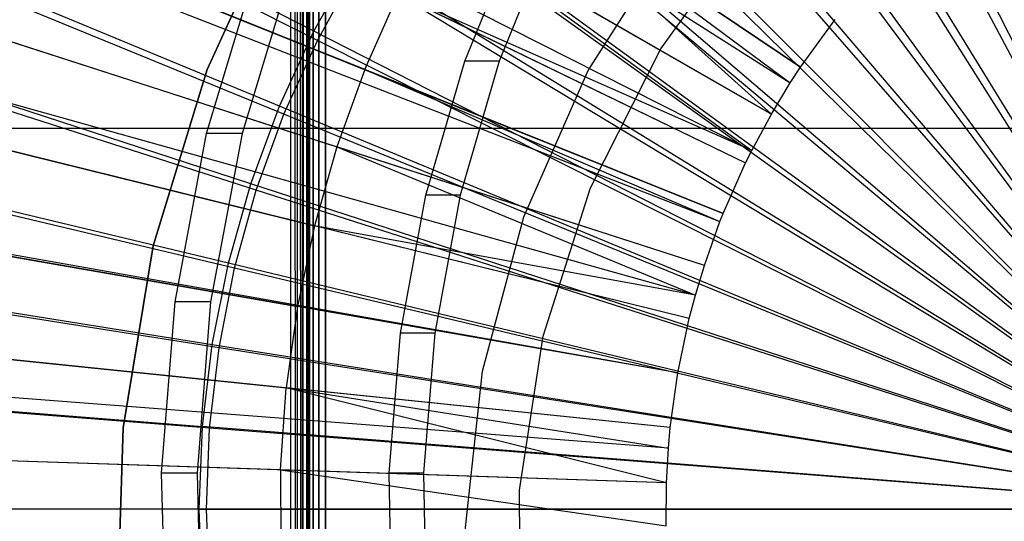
# Model space of a CAD drawing. Extents: x 0.05 to 6.09, y -3 to 3.03.
# Tile 68 of 124: x 2.77 to 2.99, y 0.01 to 0.12. Entities that reach past the tile are written whole.
import ezdxf

# ---------------------------------------------------------------- set-up
doc = ezdxf.new("R2010")
doc.units = 0
doc.header["$MEASUREMENT"] = 0
doc.layers.get('0').update_dxf_attribs({"color": 13, "linetype": 'CONTINUOUS'})

# ---------------------------------------------------------------- blocks, each defined once
blk = doc.blocks.new('PROFILE_SNOW_BALL_PLAFON_P')
at = {"color": 0}
for p, q in [((2.83595, 1.83555, 7.55367), (2.83477, -0.57438, 7.55211)), ((2.83595, 1.83555, 7.55367), (2.83477, -0.57438, 7.55211)), ((2.83595, -0.57571, 7.55367), (2.83595, 1.83555, 7.55367)), ((2.83595, 1.83555, 7.55367), (2.83625, -0.57605, 7.55519)), ((2.83595, 1.83555, 7.55367), (2.83625, -0.57605, 7.55519)), ((2.83595, -0.57571, 7.55367), (2.83595, 1.83555, 7.55367)), ((2.83625, -0.57605, 7.95874), (2.83625, 1.8359, 7.95874)), ((2.83625, -0.57605, 7.95874), (2.83625, 1.8359, 7.95874)), ((2.83625, 1.83589, 7.55512), (2.83625, -0.57605, 7.55519)), ((2.83625, 1.83589, 7.55512), (2.83625, -0.57605, 7.55519)), ((2.83655, -0.57605, 7.96024), (2.83655, 1.8359, 7.96024)), ((2.83655, -0.57605, 7.96024), (2.83655, 1.8359, 7.96024)), ((2.83741, -0.57605, 7.96152), (2.83741, 1.8359, 7.96152)), ((2.83741, -0.57605, 7.96152), (2.83741, 1.8359, 7.96152)), ((2.83868, -0.57605, 7.96237), (2.83868, 1.8359, 7.96237)), ((2.83868, -0.57605, 7.96237), (2.83868, 1.8359, 7.96237)), ((2.84019, 1.8359, 7.96267), (2.84019, -0.57605, 7.96267)), ((2.84019, 1.8359, 7.96267), (2.84019, -0.57605, 7.96267)), ((2.83402, 1.83337, 7.55164), (2.83367, -0.57312, 7.55149)), ((2.83402, 1.83337, 7.55164), (2.83367, -0.57312, 7.55149)), ((2.83477, -0.57438, 7.55211), (2.83402, 1.83337, 7.55164)), ((2.83477, -0.57438, 7.55211), (2.83402, 1.83337, 7.55164)), ((2.83527, 1.83479, 7.55259), (2.83477, -0.57438, 7.55211)), ((2.83527, 1.83479, 7.55259), (2.83477, -0.57438, 7.55211)), ((2.83232, -0.57156, 7.55126), (2.83232, 1.8314, 7.55126)), ((2.83232, 1.8314, 7.55126), (2.83367, -0.57312, 7.55149)), ((2.83232, 1.8314, 7.55126), (2.83367, -0.57312, 7.55149)), ((2.83232, -0.57156, 7.55126), (2.83232, 1.8314, 7.55126)), ((2.35955, 0.50642, 6.20735), (2.94769, 0.11224, 6.41953)), ((2.35955, 0.50642, 6.20735), (2.94769, 0.11224, 6.41953)), ((2.34791, 0.48864, 6.20744), (2.94533, 0.10864, 6.41955)), ((2.34791, 0.48864, 6.20744), (2.94533, 0.10864, 6.41955)), ((2.32688, 0.45393, 6.20759), (2.94108, 0.10162, 6.41958)), ((2.32688, 0.45393, 6.20759), (2.94108, 0.10162, 6.41958)), ((2.30482, 0.41314, 6.20776), (2.93662, 0.09337, 6.41961)), ((2.30482, 0.41314, 6.20776), (2.93662, 0.09337, 6.41961)), ((2.29794, 0.39929, 6.20781), (2.93523, 0.09057, 6.41962)), ((2.29794, 0.39929, 6.20781), (2.93523, 0.09057, 6.41962)), ((2.27289, 0.34276, 6.208), (2.93016, 0.07914, 6.41966)), ((2.27289, 0.34276, 6.208), (2.93016, 0.07914, 6.41966)), ((2.26934, 0.33378, 6.20802), (2.92944, 0.07732, 6.41967)), ((2.26934, 0.33378, 6.20802), (2.92944, 0.07732, 6.41967)), ((2.83625, -0.22796, 7.7544), (2.83625, 0.33109, 7.7544)), ((2.83625, 0.33109, 7.84102), (2.83625, -0.22796, 7.84102)), ((2.83625, 0.33109, 7.7111), (2.83625, -0.48387, 7.7111)), ((2.83625, -0.48387, 7.60637), (2.83625, 0.33109, 7.60637)), ((2.83625, -0.48387, 7.60637), (2.83625, 0.33109, 7.60637)), ((2.83625, 0.33109, 7.7111), (2.83625, -0.48387, 7.7111)), ((2.83625, -0.22796, 7.7544), (2.83625, 0.33109, 7.7544)), ((2.83625, 0.33109, 7.84102), (2.83625, -0.22796, 7.84102)), ((2.83655, 0.32959, 7.60788), (2.83655, -0.48236, 7.60788)), ((2.83655, 0.32959, 7.60788), (2.83655, -0.48236, 7.60788)), ((2.83655, -0.48236, 7.70959), (2.83655, 0.32959, 7.70959)), ((2.83655, -0.48236, 7.70959), (2.83655, 0.32959, 7.70959)), ((2.83655, 0.32959, 7.75591), (2.83655, -0.22645, 7.75591)), ((2.83655, 0.32959, 7.75591), (2.83655, -0.22645, 7.75591)), ((2.83655, -0.22645, 7.83951), (2.83655, 0.32959, 7.83951)), ((2.83655, -0.22645, 7.83951), (2.83655, 0.32959, 7.83951)), ((2.83741, 0.32831, 7.60916), (2.83741, -0.48108, 7.60916)), ((2.83741, 0.32831, 7.60916), (2.83741, -0.48108, 7.60916)), ((2.83741, -0.48108, 7.70831), (2.83741, 0.32831, 7.70831)), ((2.83741, -0.48108, 7.70831), (2.83741, 0.32831, 7.70831)), ((2.83741, 0.32831, 7.75719), (2.83741, -0.22518, 7.75719)), ((2.83741, 0.32831, 7.75719), (2.83741, -0.22518, 7.75719)), ((2.83741, -0.22518, 7.83824), (2.83741, 0.32831, 7.83824)), ((2.83741, -0.22518, 7.83824), (2.83741, 0.32831, 7.83824)), ((2.83868, 0.32746, 7.61001), (2.83868, -0.48023, 7.61001)), ((2.83868, 0.32746, 7.61001), (2.83868, -0.48023, 7.61001)), ((2.83868, -0.48023, 7.70746), (2.83868, 0.32746, 7.70746)), ((2.83868, -0.48023, 7.70746), (2.83868, 0.32746, 7.70746)), ((2.83868, 0.32746, 7.75804), (2.83868, -0.22432, 7.75804)), ((2.83868, 0.32746, 7.75804), (2.83868, -0.22432, 7.75804)), ((2.83868, -0.22432, 7.83738), (2.83868, 0.32746, 7.83738)), ((2.83868, -0.22432, 7.83738), (2.83868, 0.32746, 7.83738)), ((2.84019, 0.32716, 7.61031), (2.84019, -0.47993, 7.61031)), ((2.84019, -0.47993, 7.70716), (2.84019, 0.32716, 7.70716)), ((2.84019, 0.32716, 7.75834), (2.84019, -0.22402, 7.75834)), ((2.84019, -0.22402, 7.83708), (2.84019, 0.32716, 7.83708)), ((2.84019, 0.32716, 7.61031), (2.84019, -0.47993, 7.61031)), ((2.84019, -0.47993, 7.70716), (2.84019, 0.32716, 7.70716)), ((2.84019, 0.32716, 7.75834), (2.84019, -0.22402, 7.75834)), ((2.84019, -0.22402, 7.83708), (2.84019, 0.32716, 7.83708)), ((2.92591, 0.06738, 6.41969), (2.25184, 0.28463, 6.20815)), ((2.92591, 0.06738, 6.41969), (2.25184, 0.28463, 6.20815)), ((2.92387, 0.06065, 6.41971), (2.2418, 0.25132, 6.20823)), ((2.92387, 0.06065, 6.41971), (2.2418, 0.25132, 6.20823)), ((2.92248, 0.05536, 6.41972), (2.2349, 0.22516, 6.20828)), ((2.92248, 0.05536, 6.41972), (2.2349, 0.22516, 6.20828)), ((2.9199, 0.04313, 6.41974), (2.22248, 0.16657, 6.20837)), ((2.9199, 0.04313, 6.41974), (2.22248, 0.16657, 6.20837)), ((2.9199, 0.04313, 6.41974), (2.22215, 0.16466, 6.20837)), ((2.9199, 0.04313, 6.41974), (2.22215, 0.16466, 6.20837)), ((2.94769, 0.11224, 6.41953), (2.87518, 0.16089, 6.405)), ((2.87518, 0.16089, 6.405), (2.94533, 0.10864, 6.41955)), ((2.87518, 0.16089, 6.405), (2.94533, 0.10864, 6.41955)), ((2.87518, 0.16089, 6.405), (2.94108, 0.10162, 6.41958)), ((2.87518, 0.16089, 6.405), (2.94108, 0.10162, 6.41958)), ((2.94769, 0.11224, 6.41953), (2.87518, 0.16089, 6.405)), ((2.81341, 0.11167, 7.45283), (2.83072, 0.14956, 7.45283)), ((2.83072, 0.14956, 7.29535), (2.81341, 0.11167, 7.29535)), ((2.83072, 0.14956, 7.29535), (2.81341, 0.11167, 7.29535)), ((2.81341, 0.11167, 7.45283), (2.83072, 0.14956, 7.45283)), ((2.94108, 0.10162, 6.41958), (2.86535, 0.14511, 6.40507)), ((2.86535, 0.14511, 6.40507), (2.93662, 0.09337, 6.41961)), ((2.94108, 0.10162, 6.41958), (2.86535, 0.14511, 6.40507)), ((2.86535, 0.14511, 6.40507), (2.93662, 0.09337, 6.41961)), ((2.91603, 0.11637, 7.45283), (2.93659, 0.14495, 7.45283)), ((2.91603, 0.11637, 7.61031), (2.93659, 0.14495, 7.61031)), ((2.91603, 0.11637, 7.45283), (2.93659, 0.14495, 7.45283)), ((2.91603, 0.11637, 7.61031), (2.93659, 0.14495, 7.61031)), ((2.84912, 0.11168, 6.40519), (2.76897, 0.14385, 6.38788)), ((2.84912, 0.11168, 6.40519), (2.76897, 0.14385, 6.38788)), ((2.87171, 0.11357, 3.30776), (2.88336, 0.14205, 3.30768)), ((2.87171, 0.11357, 3.30776), (2.88336, 0.14205, 3.30768)), ((2.8911, 0.14205, 4.35096), (2.87945, 0.11357, 4.35104)), ((2.8911, 0.14205, 4.35096), (2.87945, 0.11357, 4.35104)), ((2.89965, 0.11149, 7.68511), (2.91911, 0.14197, 7.68511)), ((2.89965, 0.11149, 7.78354), (2.91911, 0.14197, 7.78354)), ((2.89965, 0.11149, 7.68511), (2.91911, 0.14197, 7.68511)), ((2.89965, 0.11149, 7.78354), (2.91911, 0.14197, 7.78354)), ((2.81331, 0.09723, 3.26883), (2.82436, 0.13399, 3.26875)), ((2.81331, 0.09723, 3.26883), (2.82436, 0.13399, 3.26875)), ((2.83239, 0.13399, 4.35139), (2.82134, 0.09723, 4.35147)), ((2.83239, 0.13399, 4.35139), (2.82134, 0.09723, 4.35147)), ((2.84912, 0.11168, 6.40519), (2.85665, 0.12868, 6.40514)), ((2.84912, 0.11168, 6.40519), (2.85665, 0.12868, 6.40514)), ((2.85665, 0.12868, 6.40514), (2.93523, 0.09057, 6.41962)), ((2.93662, 0.09337, 6.41961), (2.85665, 0.12868, 6.40514)), ((2.93662, 0.09337, 6.41961), (2.85665, 0.12868, 6.40514)), ((2.85665, 0.12868, 6.40514), (2.93523, 0.09057, 6.41962)), ((2.94769, 0.11224, 6.41953), (2.9555, 0.12298, 6.41947)), ((2.94769, 0.11224, 6.41953), (2.9555, 0.12298, 6.41947)), ((2.76059, 0.12071, 6.38795), (2.84279, 0.0942, 6.40524)), ((2.76059, 0.12071, 6.38795), (2.84279, 0.0942, 6.40524)), ((2.90018, 0.08492, 7.45283), (2.91603, 0.11637, 7.45283)), ((2.90018, 0.08492, 7.61031), (2.91603, 0.11637, 7.61031)), ((2.90018, 0.08492, 7.45283), (2.91603, 0.11637, 7.45283)), ((2.90018, 0.08492, 7.61031), (2.91603, 0.11637, 7.61031)), ((2.91603, 0.11637, 7.61031), (2.91603, 0.11637, 7.45283)), ((2.91603, 0.11637, 7.61031), (2.91603, 0.11637, 7.45283)), ((2.80124, 0.07182, 7.45283), (2.81341, 0.11167, 7.45283)), ((2.81341, 0.11167, 7.29535), (2.80124, 0.07182, 7.29535)), ((2.81341, 0.11167, 7.29535), (2.80124, 0.07182, 7.29535)), ((2.80124, 0.07182, 7.45283), (2.81341, 0.11167, 7.45283)), ((2.81341, 0.11167, 7.45283), (2.81341, 0.11167, 7.29535)), ((2.81341, 0.11167, 7.45283), (2.81341, 0.11167, 7.29535)), ((2.84912, 0.11168, 6.40519), (2.84279, 0.0942, 6.40524)), ((2.84912, 0.11168, 6.40519), (2.84279, 0.0942, 6.40524)), ((2.93016, 0.07914, 6.41966), (2.84912, 0.11168, 6.40519)), ((2.84912, 0.11168, 6.40519), (2.92944, 0.07732, 6.41967)), ((2.84912, 0.11168, 6.40519), (2.92944, 0.07732, 6.41967)), ((2.93016, 0.07914, 6.41966), (2.84912, 0.11168, 6.40519)), ((2.86291, 0.0833, 3.30783), (2.87171, 0.11357, 3.30776)), ((2.86291, 0.0833, 3.30783), (2.87171, 0.11357, 3.30776)), ((2.87945, 0.11357, 4.35104), (2.87065, 0.0833, 4.35111)), ((2.87945, 0.11357, 4.35104), (2.87065, 0.0833, 4.35111)), ((2.87945, 0.11357, 4.35104), (2.87171, 0.11357, 3.30776)), ((2.87945, 0.11357, 4.35104), (2.87171, 0.11357, 3.30776)), ((2.88507, 0.07839, 7.68511), (2.89965, 0.11149, 7.68511)), ((2.88507, 0.07839, 7.78354), (2.89965, 0.11149, 7.78354)), ((2.88507, 0.07839, 7.68511), (2.89965, 0.11149, 7.68511)), ((2.88507, 0.07839, 7.78354), (2.89965, 0.11149, 7.78354)), ((2.89965, 0.11149, 7.78354), (2.89965, 0.11149, 7.68511)), ((2.89965, 0.11149, 7.78354), (2.89965, 0.11149, 7.68511)), ((2.94533, 0.10864, 6.41955), (2.94769, 0.11224, 6.41953)), ((2.94533, 0.10864, 6.41955), (2.94769, 0.11224, 6.41953)), ((2.94108, 0.10162, 6.41958), (2.94533, 0.10864, 6.41955)), ((2.94108, 0.10162, 6.41958), (2.94533, 0.10864, 6.41955)), ((2.91818, 0.03074, 6.41975), (2.21365, 0.10342, 6.20843)), ((2.91818, 0.03074, 6.41975), (2.21365, 0.10342, 6.20843)), ((2.93662, 0.09337, 6.41961), (2.94108, 0.10162, 6.41958)), ((2.93662, 0.09337, 6.41961), (2.94108, 0.10162, 6.41958)), ((2.56066, 0.09842, 7.47534), (3.10791, 0.09842, 7.47534)), ((2.56066, 0.09842, 7.29535), (3.10791, 0.09842, 7.29535)), ((2.56066, 0.09842, 7.47534), (3.10791, 0.09842, 7.47534)), ((2.56066, 0.09842, 7.29535), (3.10791, 0.09842, 7.29535)), ((2.75385, 0.09704, 6.388), (2.8377, 0.07632, 6.40528)), ((2.75385, 0.09704, 6.388), (2.8377, 0.07632, 6.40528)), ((2.80619, 0.05918, 3.26888), (2.81331, 0.09723, 3.26883)), ((2.80619, 0.05918, 3.26888), (2.81331, 0.09723, 3.26883)), ((2.82134, 0.09723, 4.35147), (2.81331, 0.09723, 3.26883)), ((2.82134, 0.09723, 4.35147), (2.81331, 0.09723, 3.26883)), ((2.82134, 0.09723, 4.35147), (2.81422, 0.05918, 4.35153)), ((2.82134, 0.09723, 4.35147), (2.81422, 0.05918, 4.35153)), ((2.84279, 0.0942, 6.40524), (2.8377, 0.07632, 6.40528)), ((2.84279, 0.0942, 6.40524), (2.8377, 0.07632, 6.40528)), ((2.92591, 0.06738, 6.41969), (2.84279, 0.0942, 6.40524)), ((2.84279, 0.0942, 6.40524), (2.92387, 0.06065, 6.41971)), ((2.92591, 0.06738, 6.41969), (2.84279, 0.0942, 6.40524)), ((2.84279, 0.0942, 6.40524), (2.92387, 0.06065, 6.41971)), ((2.93523, 0.09057, 6.41962), (2.93662, 0.09337, 6.41961)), ((2.93523, 0.09057, 6.41962), (2.93662, 0.09337, 6.41961)), ((2.93016, 0.07914, 6.41966), (2.93523, 0.09057, 6.41962)), ((2.93016, 0.07914, 6.41966), (2.93523, 0.09057, 6.41962)), ((2.88946, 0.05138, 7.45283), (2.90018, 0.08492, 7.45283)), ((2.88946, 0.05138, 7.61031), (2.90018, 0.08492, 7.61031)), ((2.88946, 0.05138, 7.45283), (2.90018, 0.08492, 7.45283)), ((2.88946, 0.05138, 7.61031), (2.90018, 0.08492, 7.61031)), ((2.90018, 0.08492, 7.61031), (2.90018, 0.08492, 7.45283)), ((2.90018, 0.08492, 7.61031), (2.90018, 0.08492, 7.45283)), ((2.85719, 0.05209, 3.30787), (2.86291, 0.0833, 3.30783)), ((2.85719, 0.05209, 3.30787), (2.86291, 0.0833, 3.30783)), ((2.87065, 0.0833, 4.35111), (2.86291, 0.0833, 3.30783)), ((2.87065, 0.0833, 4.35111), (2.86291, 0.0833, 3.30783)), ((2.87065, 0.0833, 4.35111), (2.86493, 0.05209, 4.35115)), ((2.87065, 0.0833, 4.35111), (2.86493, 0.05209, 4.35115)), ((2.91776, 0.02607, 6.41975), (2.21157, 0.08032, 6.20845)), ((2.91776, 0.02607, 6.41975), (2.21157, 0.08032, 6.20845)), ((2.87572, 0.04346, 7.68511), (2.88507, 0.07839, 7.68511)), ((2.87572, 0.04346, 7.78354), (2.88507, 0.07839, 7.78354)), ((2.87572, 0.04346, 7.68511), (2.88507, 0.07839, 7.68511)), ((2.87572, 0.04346, 7.78354), (2.88507, 0.07839, 7.78354)), ((2.88507, 0.07839, 7.78354), (2.88507, 0.07839, 7.68511)), ((2.88507, 0.07839, 7.78354), (2.88507, 0.07839, 7.68511)), ((2.92944, 0.07732, 6.41967), (2.93016, 0.07914, 6.41966)), ((2.92944, 0.07732, 6.41967), (2.93016, 0.07914, 6.41966)), ((2.8377, 0.07632, 6.40528), (2.83386, 0.05813, 6.40531)), ((2.8377, 0.07632, 6.40528), (2.83386, 0.05813, 6.40531)), ((2.92248, 0.05536, 6.41972), (2.8377, 0.07632, 6.40528)), ((2.92248, 0.05536, 6.41972), (2.8377, 0.07632, 6.40528)), ((2.92387, 0.06065, 6.41971), (2.8377, 0.07632, 6.40528)), ((2.92387, 0.06065, 6.41971), (2.8377, 0.07632, 6.40528)), ((2.92591, 0.06738, 6.41969), (2.92944, 0.07732, 6.41967)), ((2.92591, 0.06738, 6.41969), (2.92944, 0.07732, 6.41967)), ((2.74877, 0.07296, 6.38803), (2.83386, 0.05813, 6.40531)), ((2.74877, 0.07296, 6.38803), (2.83386, 0.05813, 6.40531)), ((2.79445, 0.03071, 7.45283), (2.80124, 0.07182, 7.45283)), ((2.80124, 0.07182, 7.29535), (2.79445, 0.03071, 7.29535)), ((2.80124, 0.07182, 7.29535), (2.79445, 0.03071, 7.29535)), ((2.79445, 0.03071, 7.45283), (2.80124, 0.07182, 7.45283)), ((2.80124, 0.07182, 7.45283), (2.80124, 0.07182, 7.29535)), ((2.80124, 0.07182, 7.45283), (2.80124, 0.07182, 7.29535)), ((2.92387, 0.06065, 6.41971), (2.92591, 0.06738, 6.41969)), ((2.92387, 0.06065, 6.41971), (2.92591, 0.06738, 6.41969)), ((2.92248, 0.05536, 6.41972), (2.92387, 0.06065, 6.41971)), ((2.92248, 0.05536, 6.41972), (2.92387, 0.06065, 6.41971)), ((2.80312, 0.02042, 3.2689), (2.80619, 0.05918, 3.26888)), ((2.80312, 0.02042, 3.2689), (2.80619, 0.05918, 3.26888)), ((2.81422, 0.05918, 4.35153), (2.80619, 0.05918, 3.26888)), ((2.81422, 0.05918, 4.35153), (2.80619, 0.05918, 3.26888)), ((2.81422, 0.05918, 4.35153), (2.81115, 0.02042, 4.35155)), ((2.81422, 0.05918, 4.35153), (2.81115, 0.02042, 4.35155)), ((2.83386, 0.05813, 6.40531), (2.8313, 0.03971, 6.40533)), ((2.83386, 0.05813, 6.40531), (2.8313, 0.03971, 6.40533)), ((2.9199, 0.04313, 6.41974), (2.83386, 0.05813, 6.40531)), ((2.9199, 0.04313, 6.41974), (2.83386, 0.05813, 6.40531)), ((2.9199, 0.04313, 6.41974), (2.92248, 0.05536, 6.41972)), ((2.9199, 0.04313, 6.41974), (2.92248, 0.05536, 6.41972)), ((2.85462, 0.02039, 3.30789), (2.85719, 0.05209, 3.30787)), ((2.85462, 0.02039, 3.30789), (2.85719, 0.05209, 3.30787)), ((2.86493, 0.05209, 4.35115), (2.85719, 0.05209, 3.30787)), ((2.86493, 0.05209, 4.35115), (2.85719, 0.05209, 3.30787)), ((2.86493, 0.05209, 4.35115), (2.86235, 0.02039, 4.35117)), ((2.86493, 0.05209, 4.35115), (2.86235, 0.02039, 4.35117)), ((2.88411, 0.01657, 7.45283), (2.88946, 0.05138, 7.45283)), ((2.88411, 0.01657, 7.61031), (2.88946, 0.05138, 7.61031)), ((2.88411, 0.01657, 7.45283), (2.88946, 0.05138, 7.45283)), ((2.88411, 0.01657, 7.61031), (2.88946, 0.05138, 7.61031)), ((2.88946, 0.05138, 7.61031), (2.88946, 0.05138, 7.45283)), ((2.88946, 0.05138, 7.61031), (2.88946, 0.05138, 7.45283)), ((2.74539, 0.04858, 6.38806), (2.8313, 0.03971, 6.40533)), ((2.74539, 0.04858, 6.38806), (2.8313, 0.03971, 6.40533)), ((2.87181, 0.0075, 7.68511), (2.87572, 0.04346, 7.68511)), ((2.87181, 0.0075, 7.78354), (2.87572, 0.04346, 7.78354)), ((2.87181, 0.0075, 7.68511), (2.87572, 0.04346, 7.68511)), ((2.87181, 0.0075, 7.78354), (2.87572, 0.04346, 7.78354)), ((2.87572, 0.04346, 7.78354), (2.87572, 0.04346, 7.68511)), ((2.87572, 0.04346, 7.78354), (2.87572, 0.04346, 7.68511)), ((2.91818, 0.03074, 6.41975), (2.9199, 0.04313, 6.41974)), ((2.91818, 0.03074, 6.41975), (2.9199, 0.04313, 6.41974)), ((2.91733, 0.01827, 6.41976), (2.20944, 0.04173, 6.20847)), ((2.91733, 0.01827, 6.41976), (2.20944, 0.04173, 6.20847)), ((2.83004, 0.02116, 6.40534), (2.8313, 0.03971, 6.40533)), ((2.83004, 0.02116, 6.40534), (2.8313, 0.03971, 6.40533)), ((2.91818, 0.03074, 6.41975), (2.8313, 0.03971, 6.40533)), ((2.8313, 0.03971, 6.40533), (2.91776, 0.02607, 6.41975)), ((2.91818, 0.03074, 6.41975), (2.8313, 0.03971, 6.40533)), ((2.91733, 0.01827, 6.41976), (2.8313, 0.03971, 6.40533)), ((2.91733, 0.01827, 6.41976), (2.8313, 0.03971, 6.40533)), ((2.8313, 0.03971, 6.40533), (2.91776, 0.02607, 6.41975)), ((2.79314, -0.01093, 7.45283), (2.79445, 0.03071, 7.45283)), ((2.79445, 0.03071, 7.29535), (2.79314, -0.01093, 7.29535)), ((2.79445, 0.03071, 7.29535), (2.79314, -0.01093, 7.29535)), ((2.79314, -0.01093, 7.45283), (2.79445, 0.03071, 7.45283)), ((2.79445, 0.03071, 7.45283), (2.79445, 0.03071, 7.29535)), ((2.79445, 0.03071, 7.45283), (2.79445, 0.03071, 7.29535)), ((2.91776, 0.02607, 6.41975), (2.91818, 0.03074, 6.41975)), ((2.91776, 0.02607, 6.41975), (2.91818, 0.03074, 6.41975)), ((2.91733, 0.01827, 6.41976), (2.91776, 0.02607, 6.41975)), ((2.91733, 0.01827, 6.41976), (2.91776, 0.02607, 6.41975)), ((2.83004, 0.02116, 6.40534), (2.74371, 0.02403, 6.38807)), ((2.83004, 0.02116, 6.40534), (2.74371, 0.02403, 6.38807)), ((2.80415, -0.01847, 3.26889), (2.80312, 0.02042, 3.2689)), ((2.81115, 0.02042, 4.35155), (2.80312, 0.02042, 3.2689)), ((2.80415, -0.01847, 3.26889), (2.80312, 0.02042, 3.2689)), ((2.81115, 0.02042, 4.35155), (2.80312, 0.02042, 3.2689)), ((2.81115, 0.02042, 4.35155), (2.81218, -0.01847, 4.35154)), ((2.81115, 0.02042, 4.35155), (2.81218, -0.01847, 4.35154)), ((2.91733, 0.01827, 6.41976), (2.83004, 0.02116, 6.40534)), ((2.83004, 0.02116, 6.40534), (2.91727, 0.0085, 6.41976)), ((2.83004, 0.02116, 6.40534), (2.91727, 0.0085, 6.41976)), ((2.83004, 0.02116, 6.40534), (2.83007, 0.00257, 6.40534)), ((2.83004, 0.02116, 6.40534), (2.83007, 0.00257, 6.40534)), ((2.91733, 0.01827, 6.41976), (2.83004, 0.02116, 6.40534)), ((2.86235, 0.02039, 4.35117), (2.85462, 0.02039, 3.30789)), ((2.85525, -0.01147, 3.30789), (2.85462, 0.02039, 3.30789)), ((2.86235, 0.02039, 4.35117), (2.85462, 0.02039, 3.30789)), ((2.85525, -0.01147, 3.30789), (2.85462, 0.02039, 3.30789)), ((2.86235, 0.02039, 4.35117), (2.86299, -0.01147, 4.35117)), ((2.86235, 0.02039, 4.35117), (2.86299, -0.01147, 4.35117)), ((2.91727, 0.0085, 6.41976), (2.91733, 0.01827, 6.41976)), ((2.91727, 0.0085, 6.41976), (2.91733, 0.01827, 6.41976)), ((2.88427, -0.01864, 7.45283), (2.88411, 0.01657, 7.45283)), ((2.88427, -0.01864, 7.61031), (2.88411, 0.01657, 7.61031)), ((2.88411, 0.01657, 7.61031), (2.88411, 0.01657, 7.45283)), ((2.88427, -0.01864, 7.45283), (2.88411, 0.01657, 7.45283)), ((2.88411, 0.01657, 7.61031), (2.88411, 0.01657, 7.45283)), ((2.88427, -0.01864, 7.61031), (2.88411, 0.01657, 7.61031))]:
    blk.add_line(p, q, dxfattribs=at)
blk = doc.blocks.new('GRUPUJ_1')
at = {"color": 0}
for p, q in [((2.78306, 3.12496, 0.06145), (2.57333, 3.23197, 0.10172)), ((2.78306, 3.12496, 0.06145), (2.57333, 3.23197, 0.10172)), ((2.78387, 3.12285, 0.02031), (2.57506, 3.22786, 0.05828)), ((2.78387, 3.12285, 0.02031), (2.57506, 3.22786, 0.05828)), ((2.99495, 3.01692, 0.03937), (2.88706, 3.22896, 0.06068)), ((2.99495, 3.01692, 0.03937), (2.88706, 3.22896, 0.06068)), ((2.99465, 3.01692), (2.88479, 3.22576, 0.01956)), ((2.99465, 3.01692), (2.88479, 3.22576, 0.01956)), ((2.99495, 3.01692, 0.03937), (2.87076, 3.21983, 0.0608)), ((2.99495, 3.01692, 0.03937), (2.87076, 3.21983, 0.0608)), ((2.99465, 3.01692), (2.86894, 3.2166, 0.01968)), ((2.99465, 3.01692), (2.86894, 3.2166, 0.01968)), ((2.99495, 3.01692, 0.03937), (2.85522, 3.20945, 0.06092)), ((2.99495, 3.01692, 0.03937), (2.85522, 3.20945, 0.06092)), ((2.99465, 3.01692), (2.85384, 3.20625, 0.01979)), ((2.99465, 3.01692), (2.85384, 3.20625, 0.01979)), ((2.77524, 3.10799, 0.06151), (2.55776, 3.19819, 0.10184)), ((2.77524, 3.10799, 0.06151), (2.55776, 3.19819, 0.10184)), ((2.99495, 3.01692, 0.03937), (2.84054, 3.19788, 0.06103)), ((2.99495, 3.01692, 0.03937), (2.84054, 3.19788, 0.06103)), ((2.77629, 3.10619, 0.02036), (2.55998, 3.19467, 0.05839)), ((2.77629, 3.10619, 0.02036), (2.55998, 3.19467, 0.05839)), ((2.99465, 3.01692), (2.8396, 3.19476, 0.01989)), ((2.99465, 3.01692), (2.8396, 3.19476, 0.01989)), ((2.99495, 3.01692, 0.03937), (2.82682, 3.1852, 0.06113)), ((2.99495, 3.01692, 0.03937), (2.82682, 3.1852, 0.06113)), ((2.99465, 3.01692), (2.82628, 3.1822, 0.01999)), ((2.99465, 3.01692), (2.82628, 3.1822, 0.01999)), ((2.99495, 3.01692, 0.03937), (2.81414, 3.17148, 0.06122)), ((2.99495, 3.01692, 0.03937), (2.81414, 3.17148, 0.06122)), ((2.99465, 3.01692), (2.81398, 3.16864, 0.02008)), ((2.99465, 3.01692), (2.81398, 3.16864, 0.02008)), ((2.76877, 3.09046, 0.06156), (2.54489, 3.1633, 0.10193)), ((2.76877, 3.09046, 0.06156), (2.54489, 3.1633, 0.10193)), ((2.77003, 3.08899, 0.02041), (2.54752, 3.16042, 0.05848)), ((2.77003, 3.08899, 0.02041), (2.54752, 3.16042, 0.05848)), ((2.99495, 3.01692, 0.03937), (2.80257, 3.1568, 0.06131)), ((2.99495, 3.01692, 0.03937), (2.80257, 3.1568, 0.06131)), ((2.99465, 3.01692), (2.80277, 3.15417, 0.02017)), ((2.99465, 3.01692), (2.80277, 3.15417, 0.02017)), ((2.78306, 3.12496, 0.06145), (2.79219, 3.14126, 0.06138)), ((2.78306, 3.12496, 0.06145), (2.79219, 3.14126, 0.06138)), ((2.99495, 3.01692, 0.03937), (2.79219, 3.14126, 0.06138)), ((2.99495, 3.01692, 0.03937), (2.79219, 3.14126, 0.06138)), ((2.78387, 3.12285, 0.02031), (2.79271, 3.13888, 0.02024)), ((2.78387, 3.12285, 0.02031), (2.79271, 3.13888, 0.02024)), ((2.99465, 3.01692), (2.79271, 3.13888, 0.02024)), ((2.99465, 3.01692), (2.79271, 3.13888, 0.02024)), ((2.7637, 3.07247, 0.0616), (2.53479, 3.1275, 0.10201)), ((2.7637, 3.07247, 0.0616), (2.53479, 3.1275, 0.10201)), ((2.76512, 3.07135, 0.02045), (2.53774, 3.12531, 0.05856)), ((2.76512, 3.07135, 0.02045), (2.53774, 3.12531, 0.05856)), ((2.77524, 3.10799, 0.06151), (2.78306, 3.12496, 0.06145)), ((2.77524, 3.10799, 0.06151), (2.78306, 3.12496, 0.06145)), ((2.77629, 3.10619, 0.02036), (2.78387, 3.12285, 0.02031)), ((2.77629, 3.10619, 0.02036), (2.78387, 3.12285, 0.02031)), ((2.99495, 3.01692, 0.03937), (2.78306, 3.12496, 0.06145)), ((2.99495, 3.01692, 0.03937), (2.78306, 3.12496, 0.06145)), ((2.99465, 3.01692), (2.78387, 3.12285, 0.02031)), ((2.99465, 3.01692), (2.78387, 3.12285, 0.02031)), ((2.76877, 3.09046, 0.06156), (2.77524, 3.10799, 0.06151)), ((2.76877, 3.09046, 0.06156), (2.77524, 3.10799, 0.06151)), ((2.99495, 3.01692, 0.03937), (2.77524, 3.10799, 0.06151)), ((2.99495, 3.01692, 0.03937), (2.77524, 3.10799, 0.06151)), ((2.77003, 3.08899, 0.02041), (2.77629, 3.10619, 0.02036)), ((2.77003, 3.08899, 0.02041), (2.77629, 3.10619, 0.02036)), ((2.99465, 3.01692), (2.77629, 3.10619, 0.02036)), ((2.99465, 3.01692), (2.77629, 3.10619, 0.02036)), ((2.52754, 3.09102, 0.10206), (2.76005, 3.05415, 0.06162)), ((2.52754, 3.09102, 0.10206), (2.76005, 3.05415, 0.06162)), ((2.76159, 3.05339, 0.02047), (2.53072, 3.08954, 0.05861)), ((2.76159, 3.05339, 0.02047), (2.53072, 3.08954, 0.05861)), ((2.7637, 3.07247, 0.0616), (2.76877, 3.09046, 0.06156)), ((2.7637, 3.07247, 0.0616), (2.76877, 3.09046, 0.06156)), ((2.99495, 3.01692, 0.03937), (2.76877, 3.09046, 0.06156)), ((2.99495, 3.01692, 0.03937), (2.76877, 3.09046, 0.06156)), ((2.76512, 3.07135, 0.02045), (2.77003, 3.08899, 0.02041)), ((2.76512, 3.07135, 0.02045), (2.77003, 3.08899, 0.02041)), ((2.99465, 3.01692), (2.77003, 3.08899, 0.02041)), ((2.99465, 3.01692), (2.77003, 3.08899, 0.02041)), ((2.76005, 3.05415, 0.06162), (2.7637, 3.07247, 0.0616)), ((2.76005, 3.05415, 0.06162), (2.7637, 3.07247, 0.0616)), ((2.99495, 3.01692, 0.03937), (2.7637, 3.07247, 0.0616)), ((2.99495, 3.01692, 0.03937), (2.7637, 3.07247, 0.0616)), ((2.76159, 3.05339, 0.02047), (2.76512, 3.07135, 0.02045)), ((2.76159, 3.05339, 0.02047), (2.76512, 3.07135, 0.02045)), ((2.99465, 3.01692), (2.76512, 3.07135, 0.02045)), ((2.99465, 3.01692), (2.76512, 3.07135, 0.02045)), ((2.52317, 3.05408, 0.1021), (2.75785, 3.03559, 0.06164)), ((2.52317, 3.05408, 0.1021), (2.75785, 3.03559, 0.06164)), ((2.75785, 3.03559, 0.06164), (2.76005, 3.05415, 0.06162)), ((2.75785, 3.03559, 0.06164), (2.76005, 3.05415, 0.06162)), ((2.76005, 3.05415, 0.06162), (2.99495, 3.01692, 0.03937)), ((2.76005, 3.05415, 0.06162), (2.99495, 3.01692, 0.03937)), ((2.75947, 3.03521, 0.02049), (2.52649, 3.05334, 0.05864)), ((2.75947, 3.03521, 0.02049), (2.52649, 3.05334, 0.05864)), ((2.75947, 3.03521, 0.02049), (2.76159, 3.05339, 0.02047)), ((2.75947, 3.03521, 0.02049), (2.76159, 3.05339, 0.02047)), ((2.99465, 3.01692), (2.76159, 3.05339, 0.02047)), ((2.99465, 3.01692), (2.76159, 3.05339, 0.02047)), ((2.75712, 3.01692, 0.06164), (2.75785, 3.03559, 0.06164)), ((2.75712, 3.01692, 0.06164), (2.75785, 3.03559, 0.06164)), ((2.99495, 3.01692, 0.03937), (2.75785, 3.03559, 0.06164)), ((2.99495, 3.01692, 0.03937), (2.75785, 3.03559, 0.06164)), ((2.75876, 3.01692, 0.02049), (2.75947, 3.03521, 0.02049)), ((2.75876, 3.01692, 0.02049), (2.75947, 3.03521, 0.02049)), ((2.99465, 3.01692), (2.75947, 3.03521, 0.02049)), ((2.99465, 3.01692), (2.75947, 3.03521, 0.02049)), ((2.75712, 3.01692, 0.06164), (2.52171, 3.01692, 0.10211)), ((2.75712, 3.01692, 0.06164), (2.52171, 3.01692, 0.10211)), ((2.75876, 3.01692, 0.02049), (2.52507, 3.01692, 0.05865)), ((2.75876, 3.01692, 0.02049), (2.52507, 3.01692, 0.05865)), ((2.75785, 2.99825, 0.06164), (2.75712, 3.01692, 0.06164)), ((2.75712, 3.01692, 0.06164), (2.99495, 3.01692, 0.03937)), ((2.75785, 2.99825, 0.06164), (2.75712, 3.01692, 0.06164)), ((2.75712, 3.01692, 0.06164), (2.99495, 3.01692, 0.03937)), ((2.99465, 3.01692), (2.75876, 3.01692, 0.02049)), ((2.75947, 2.99863, 0.02049), (2.75876, 3.01692, 0.02049)), ((2.99465, 3.01692), (2.75876, 3.01692, 0.02049)), ((2.75947, 2.99863, 0.02049), (2.75876, 3.01692, 0.02049))]:
    blk.add_line(p, q, dxfattribs=at)
blk.add_blockref('PROFILE_SNOW_BALL_PLAFON_P', (-0.05452, 3.0046, -0.05645), dxfattribs=at)

msp = doc.modelspace()

# ---------------------------------------------------------------- block references
at = {"color": 0}
msp.add_blockref('GRUPUJ_1', (0.05452, -3.0046, 0.05645), dxfattribs=at)

doc.saveas('drawing.dxf')
